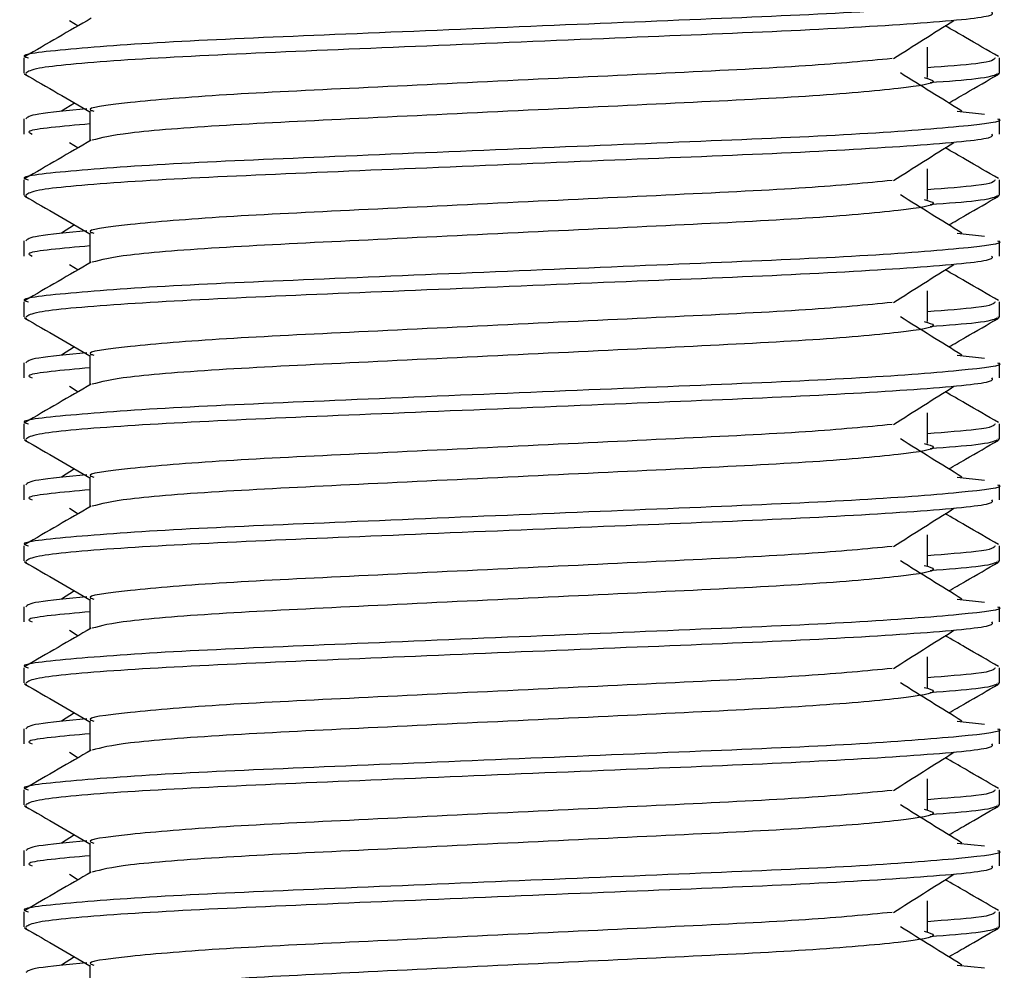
# Model space of a CAD drawing. Header units: millimetres. Extents: x 0 to 420, y 0 to 297.
# Tile 17 of 62: x 81.474 to 82.49, y 191.263 to 192.244. Entities that reach past the tile are written whole.
import ezdxf

# ---------------------------------------------------------------- set-up
doc = ezdxf.new("R2010")
doc.units = ezdxf.units.MM

msp = doc.modelspace()

# ---------------------------------------------------------------- linework, layer by layer
at = {"color": 7, "linetype": 'Continuous', "lineweight": 25}
for p, q in [((81.52565, 192.24283), (81.53457, 192.23721)), ((82.41104, 192.1839), (82.41104, 192.21536)), ((81.47858, 192.20418), (81.47858, 192.1885)), ((82.48554, 192.1885), (82.48554, 192.20418)), ((81.47888, 192.18783), (81.48142, 192.18726)), ((82.48335, 192.1885), (82.48524, 192.18783)), ((81.53096, 192.15757), (81.51737, 192.14915)), ((81.54671, 192.14911), (81.54671, 192.11837)), ((82.44168, 192.14918), (82.47006, 192.14612)), ((81.47858, 192.1413), (81.47858, 192.12556)), ((82.48554, 192.12556), (82.48554, 192.1413)), ((81.52565, 192.11696), (81.53457, 192.11134)), ((82.41104, 192.05803), (82.41104, 192.08949)), ((81.47858, 192.07831), (81.47858, 192.06263)), ((82.48554, 192.06263), (82.48554, 192.07831)), ((81.47888, 192.06196), (81.48142, 192.06139)), ((82.48335, 192.06263), (82.48524, 192.06196)), ((81.53096, 192.0317), (81.51737, 192.02328)), ((81.54671, 192.02324), (81.54671, 191.9925)), ((82.44168, 192.02331), (82.47006, 192.02025)), ((81.47858, 192.01543), (81.47858, 191.99969)), ((82.48554, 191.99969), (82.48554, 192.01543)), ((81.52565, 191.99109), (81.53457, 191.98547)), ((82.41104, 191.93216), (82.41104, 191.96362)), ((81.47858, 191.95244), (81.47858, 191.93676)), ((82.48554, 191.93676), (82.48554, 191.95244)), ((81.47888, 191.93609), (81.48142, 191.93552)), ((82.48335, 191.93676), (82.48524, 191.93609)), ((81.53096, 191.90583), (81.51737, 191.89741)), ((81.54671, 191.89737), (81.54671, 191.86663)), ((82.44168, 191.89744), (82.47006, 191.89438)), ((81.47858, 191.88955), (81.47858, 191.87382)), ((82.48554, 191.87382), (82.48554, 191.88955)), ((81.52565, 191.86522), (81.53457, 191.8596)), ((82.41104, 191.80629), (82.41104, 191.83775)), ((81.47858, 191.82657), (81.47858, 191.81089)), ((82.48554, 191.81089), (82.48554, 191.82657)), ((81.47888, 191.81022), (81.48142, 191.80965)), ((82.48335, 191.81089), (82.48524, 191.81022)), ((81.53096, 191.77996), (81.51737, 191.77154)), ((81.47858, 191.76368), (81.47858, 191.74795)), ((81.54671, 191.7715), (81.54671, 191.74076)), ((82.44168, 191.77157), (82.47006, 191.76851)), ((82.48554, 191.74795), (82.48554, 191.76368)), ((81.52565, 191.73935), (81.53457, 191.73373)), ((82.41104, 191.68042), (82.41104, 191.71188)), ((81.47858, 191.7007), (81.47858, 191.68502)), ((82.48554, 191.68502), (82.48554, 191.7007)), ((81.47888, 191.68435), (81.48142, 191.68378)), ((82.48335, 191.68502), (82.48524, 191.68435)), ((81.53096, 191.65409), (81.51737, 191.64567)), ((81.54671, 191.64563), (81.54671, 191.61489)), ((82.44168, 191.6457), (82.47006, 191.64264)), ((81.47858, 191.63781), (81.47858, 191.62208)), ((82.48554, 191.62208), (82.48554, 191.63781)), ((81.52565, 191.61348), (81.53457, 191.60786)), ((82.41104, 191.55455), (82.41104, 191.58601)), ((81.47858, 191.57483), (81.47858, 191.55915)), ((82.48554, 191.55915), (82.48554, 191.57483)), ((82.48335, 191.55915), (82.48524, 191.55848)), ((81.47888, 191.55848), (81.48142, 191.55791)), ((81.53096, 191.52822), (81.51737, 191.5198)), ((81.54671, 191.51976), (81.54671, 191.48902)), ((82.44168, 191.51983), (82.47006, 191.51677)), ((81.47858, 191.51194), (81.47858, 191.49621)), ((82.48554, 191.49621), (82.48554, 191.51194)), ((81.52565, 191.48761), (81.53457, 191.48199)), ((82.41104, 191.42868), (82.41104, 191.46014)), ((81.47858, 191.44896), (81.47858, 191.43328)), ((82.48554, 191.43328), (82.48554, 191.44896)), ((81.47888, 191.43261), (81.48142, 191.43204)), ((82.48335, 191.43328), (82.48524, 191.43261)), ((81.53096, 191.40235), (81.51737, 191.39393)), ((81.54671, 191.39389), (81.54671, 191.36315)), ((82.44168, 191.39396), (82.47006, 191.3909)), ((81.47858, 191.38607), (81.47858, 191.37034)), ((82.48554, 191.37034), (82.48554, 191.38607)), ((81.52565, 191.36174), (81.53457, 191.35612)), ((82.41104, 191.30281), (82.41104, 191.33427)), ((81.47858, 191.32309), (81.47858, 191.30741)), ((82.48554, 191.30741), (82.48554, 191.32309)), ((81.47888, 191.30673), (81.48142, 191.30617)), ((82.48335, 191.30741), (82.48524, 191.30673)), ((81.53096, 191.27648), (81.51737, 191.26806)), ((81.54671, 191.26802), (81.54671, 191.23728)), ((82.44168, 191.26809), (82.47006, 191.26503))]:
    msp.add_line(p, q, dxfattribs=at)
for points, knots in [([(82.48339, 192.26717), (82.48407, 192.26694), (82.49224, 192.26428), (82.45055, 192.25916), (82.34405, 192.25085), (82.18007, 192.2439), (81.98926, 192.23611), (81.79763, 192.22798), (81.63054, 192.22116), (81.52011, 192.21304), (81.47074, 192.20737), (81.48174, 192.20456), (81.48321, 192.20418)], [0, 0, 0, 0, 0.0110241, 0.1311888, 0.2546953, 0.3734373, 0.495237, 0.6181845, 0.7364377, 0.859358, 0.981202, 1, 1, 1, 1]), ([(82.47712, 192.25143), (82.47813, 192.25008), (82.48094, 192.24632), (82.40566, 192.23933), (82.26913, 192.23151), (82.0886, 192.22458), (81.89415, 192.21627), (81.71132, 192.20891), (81.56854, 192.2016), (81.48891, 192.19417), (81.48308, 192.1901), (81.48077, 192.1885)], [0, 0, 0, 0, 0.0687542, 0.1915913, 0.313424, 0.4320526, 0.5554842, 0.6757146, 0.7957061, 0.9191739, 1, 1, 1, 1]), ([(81.548, 192.24499), (81.53662, 192.2384), (81.51385, 192.22522), (81.49108, 192.21204), (81.4797, 192.20545)], [0, 0, 0, 0, 0.499935, 1, 1, 1, 1]), ([(82.37596, 192.20342), (82.38636, 192.20999), (82.40717, 192.22313), (82.42803, 192.23626), (82.43846, 192.24283)], [0, 0, 0, 0, 0.4999896, 1, 1, 1, 1]), ([(82.48442, 192.20545), (82.47303, 192.21204), (82.45474, 192.22263), (82.43645, 192.23322), (82.42954, 192.23721)], [0, 0, 0, 0, 0.622406, 1, 1, 1, 1]), ([(82.37468, 192.20346), (82.34805, 192.20089), (82.29402, 192.19566), (82.15268, 192.18882), (81.98845, 192.18104), (81.82255, 192.17291), (81.67812, 192.16609), (81.5826, 192.15797), (81.53992, 192.1523), (81.54947, 192.14948), (81.55076, 192.14909)], [0, 0, 0, 0, 0.1340309, 0.2719374, 0.4133992, 0.5561955, 0.6935339, 0.8362986, 0.9778119, 1, 1, 1, 1]), ([(82.48091, 192.20418), (82.47996, 192.20222), (82.47839, 192.19899), (82.43014, 192.19533), (82.41104, 192.19388)], [0, 0, 0, 0, 0.6042483, 1, 1, 1, 1]), ([(81.47959, 192.1873), (81.49098, 192.18071), (81.51335, 192.16777), (81.53572, 192.15482), (81.54671, 192.14846)], [0, 0, 0, 0, 0.5088672, 1, 1, 1, 1]), ([(82.4076, 192.18396), (82.41224, 192.18263), (82.42535, 192.17885), (82.38907, 192.17263), (82.29458, 192.16431), (82.15337, 192.15736), (81.98838, 192.14957), (81.82212, 192.14144), (81.67986, 192.13463), (81.57713, 192.12657), (81.55826, 192.12153), (81.54905, 192.11908)], [0, 0, 0, 0, 0.0638066, 0.1803218, 0.300081, 0.415215, 0.5333173, 0.6525337, 0.7671935, 0.8863835, 1, 1, 1, 1]), ([(82.44674, 192.14915), (82.43614, 192.15572), (82.41492, 192.16886), (82.39375, 192.182), (82.38317, 192.18857)], [0, 0, 0, 0, 0.5000108, 1, 1, 1, 1]), ([(82.48269, 192.18726), (82.47914, 192.18568), (82.47285, 192.18288), (82.43183, 192.17976), (82.41392, 192.17839)], [0, 0, 0, 0, 0.5635985, 1, 1, 1, 1]), ([(82.43315, 192.15757), (82.43889, 192.16089), (82.45601, 192.1708), (82.47314, 192.18071), (82.48452, 192.1873)], [0, 0, 0, 0, 0.33518732, 1, 1, 1, 1]), ([(81.54365, 192.15147), (81.52409, 192.14965), (81.48556, 192.14609), (81.48232, 192.14288), (81.48073, 192.1413)], [0, 0, 0, 0, 0.5078952, 1, 1, 1, 1]), ([(82.48339, 192.1413), (82.48407, 192.14107), (82.49224, 192.13841), (82.45055, 192.13329), (82.34405, 192.12498), (82.18007, 192.11803), (81.98926, 192.11024), (81.79763, 192.10211), (81.63054, 192.09529), (81.52011, 192.08717), (81.47074, 192.0815), (81.48174, 192.07869), (81.48321, 192.07831)], [0, 0, 0, 0, 0.0110241, 0.1311888, 0.2546953, 0.3734373, 0.495237, 0.6181845, 0.7364377, 0.859358, 0.981202, 1, 1, 1, 1]), ([(81.54671, 192.13601), (81.51814, 192.13344), (81.47735, 192.12978), (81.48477, 192.12653), (81.487, 192.12556)], [0, 0, 0, 0, 0.7002075, 1, 1, 1, 1]), ([(81.548, 192.11912), (81.53662, 192.11253), (81.51385, 192.09935), (81.49108, 192.08617), (81.4797, 192.07958)], [0, 0, 0, 0, 0.499935, 1, 1, 1, 1]), ([(82.47712, 192.12556), (82.47813, 192.12421), (82.48094, 192.12045), (82.40566, 192.11346), (82.26913, 192.10564), (82.0886, 192.09871), (81.89415, 192.0904), (81.71132, 192.08304), (81.56854, 192.07573), (81.48891, 192.0683), (81.48308, 192.06423), (81.48077, 192.06263)], [0, 0, 0, 0, 0.0687542, 0.1915913, 0.313424, 0.4320526, 0.5554842, 0.6757146, 0.7957061, 0.9191739, 1, 1, 1, 1]), ([(82.37596, 192.07755), (82.38636, 192.08412), (82.40717, 192.09726), (82.42803, 192.11039), (82.43846, 192.11696)], [0, 0, 0, 0, 0.4999896, 1, 1, 1, 1]), ([(82.48442, 192.07958), (82.47303, 192.08617), (82.45474, 192.09676), (82.43645, 192.10735), (82.42954, 192.11134)], [0, 0, 0, 0, 0.622406, 1, 1, 1, 1]), ([(82.37468, 192.07759), (82.34805, 192.07502), (82.29402, 192.06979), (82.15268, 192.06295), (81.98845, 192.05517), (81.82255, 192.04704), (81.67812, 192.04022), (81.5826, 192.0321), (81.53992, 192.02643), (81.54947, 192.02361), (81.55076, 192.02322)], [0, 0, 0, 0, 0.1340309, 0.2719374, 0.4133992, 0.5561955, 0.6935339, 0.8362986, 0.9778119, 1, 1, 1, 1]), ([(82.48091, 192.07831), (82.47996, 192.07635), (82.47839, 192.07312), (82.43014, 192.06946), (82.41104, 192.06801)], [0, 0, 0, 0, 0.6042483, 1, 1, 1, 1]), ([(81.47959, 192.06143), (81.49098, 192.05484), (81.51335, 192.0419), (81.53572, 192.02895), (81.54671, 192.02259)], [0, 0, 0, 0, 0.5088672, 1, 1, 1, 1]), ([(82.4076, 192.05809), (82.41224, 192.05675), (82.42535, 192.05298), (82.38907, 192.04675), (82.29458, 192.03844), (82.15337, 192.03149), (81.98838, 192.0237), (81.82212, 192.01557), (81.67986, 192.00876), (81.57713, 192.0007), (81.55826, 191.99566), (81.54905, 191.99321)], [0, 0, 0, 0, 0.0638066, 0.1803218, 0.300081, 0.415215, 0.5333173, 0.6525337, 0.7671935, 0.8863835, 1, 1, 1, 1]), ([(82.44674, 192.02328), (82.43614, 192.02985), (82.41492, 192.04299), (82.39375, 192.05613), (82.38317, 192.0627)], [0, 0, 0, 0, 0.50001084, 1, 1, 1, 1]), ([(82.48269, 192.06139), (82.47914, 192.05981), (82.47285, 192.05701), (82.43183, 192.05389), (82.41392, 192.05252)], [0, 0, 0, 0, 0.5635985, 1, 1, 1, 1]), ([(82.43315, 192.0317), (82.43889, 192.03502), (82.45601, 192.04493), (82.47314, 192.05484), (82.48452, 192.06143)], [0, 0, 0, 0, 0.33518732, 1, 1, 1, 1]), ([(81.54365, 192.0256), (81.52409, 192.02378), (81.48556, 192.02022), (81.48232, 192.01701), (81.48073, 192.01543)], [0, 0, 0, 0, 0.5078952, 1, 1, 1, 1]), ([(82.48339, 192.01543), (82.48407, 192.0152), (82.49224, 192.01254), (82.45055, 192.00742), (82.34405, 191.99911), (82.18007, 191.99216), (81.98926, 191.98437), (81.79763, 191.97624), (81.63054, 191.96942), (81.52011, 191.9613), (81.47074, 191.95563), (81.48174, 191.95282), (81.48321, 191.95244)], [0, 0, 0, 0, 0.0110241, 0.1311888, 0.2546953, 0.3734373, 0.495237, 0.6181845, 0.7364377, 0.859358, 0.981202, 1, 1, 1, 1]), ([(81.54671, 192.01014), (81.51814, 192.00757), (81.47735, 192.00391), (81.48477, 192.00066), (81.487, 191.99969)], [0, 0, 0, 0, 0.7002075, 1, 1, 1, 1]), ([(82.47712, 191.99969), (82.47813, 191.99834), (82.48094, 191.99458), (82.40566, 191.98759), (82.26913, 191.97977), (82.0886, 191.97283), (81.89415, 191.96453), (81.71132, 191.95717), (81.56854, 191.94986), (81.48891, 191.94243), (81.48308, 191.93836), (81.48077, 191.93676)], [0, 0, 0, 0, 0.0687542, 0.1915913, 0.313424, 0.4320526, 0.5554842, 0.6757146, 0.7957061, 0.9191739, 1, 1, 1, 1]), ([(81.548, 191.99324), (81.53662, 191.98666), (81.51385, 191.97348), (81.49108, 191.9603), (81.4797, 191.95371)], [0, 0, 0, 0, 0.499935, 1, 1, 1, 1]), ([(82.37596, 191.95168), (82.38636, 191.95825), (82.40717, 191.97138), (82.42803, 191.98452), (82.43846, 191.99109)], [0, 0, 0, 0, 0.4999896, 1, 1, 1, 1]), ([(82.48442, 191.95371), (82.47303, 191.9603), (82.45474, 191.97089), (82.43645, 191.98148), (82.42954, 191.98547)], [0, 0, 0, 0, 0.622406, 1, 1, 1, 1]), ([(82.37468, 191.95172), (82.34805, 191.94915), (82.29402, 191.94392), (82.15268, 191.93708), (81.98845, 191.9293), (81.82255, 191.92117), (81.67812, 191.91435), (81.5826, 191.90623), (81.53992, 191.90056), (81.54947, 191.89774), (81.55076, 191.89735)], [0, 0, 0, 0, 0.1340309, 0.2719374, 0.4133992, 0.5561955, 0.6935339, 0.8362986, 0.9778119, 1, 1, 1, 1]), ([(82.48091, 191.95244), (82.47996, 191.95048), (82.47839, 191.94725), (82.43014, 191.94359), (82.41104, 191.94214)], [0, 0, 0, 0, 0.6042483, 1, 1, 1, 1]), ([(81.47959, 191.93556), (81.49098, 191.92897), (81.51335, 191.91603), (81.53572, 191.90308), (81.54671, 191.89672)], [0, 0, 0, 0, 0.50886722, 1, 1, 1, 1]), ([(82.44674, 191.89741), (82.43614, 191.90398), (82.41492, 191.91712), (82.39375, 191.93026), (82.38317, 191.93683)], [0, 0, 0, 0, 0.5000108, 1, 1, 1, 1]), ([(82.48269, 191.93552), (82.47914, 191.93394), (82.47285, 191.93114), (82.43183, 191.92802), (82.41392, 191.92665)], [0, 0, 0, 0, 0.5635985, 1, 1, 1, 1]), ([(82.43315, 191.90583), (82.43889, 191.90915), (82.45601, 191.91906), (82.47314, 191.92897), (82.48452, 191.93556)], [0, 0, 0, 0, 0.3351873, 1, 1, 1, 1]), ([(82.4076, 191.93222), (82.41224, 191.93088), (82.42535, 191.92711), (82.38907, 191.92088), (82.29458, 191.91257), (82.15337, 191.90562), (81.98838, 191.89783), (81.82212, 191.8897), (81.67986, 191.88289), (81.57713, 191.87483), (81.55826, 191.86979), (81.54905, 191.86734)], [0, 0, 0, 0, 0.0638066, 0.1803218, 0.300081, 0.415215, 0.5333173, 0.6525337, 0.7671935, 0.8863835, 1, 1, 1, 1]), ([(81.54365, 191.89972), (81.52409, 191.89791), (81.48556, 191.89435), (81.48232, 191.89113), (81.48073, 191.88955)], [0, 0, 0, 0, 0.5078952, 1, 1, 1, 1]), ([(82.48339, 191.88955), (82.48407, 191.88933), (82.49224, 191.88667), (82.45055, 191.88155), (82.34405, 191.87324), (82.18007, 191.86629), (81.98926, 191.8585), (81.79763, 191.85037), (81.63054, 191.84355), (81.52011, 191.83543), (81.47074, 191.82976), (81.48174, 191.82695), (81.48321, 191.82657)], [0, 0, 0, 0, 0.0110241, 0.1311888, 0.2546953, 0.3734373, 0.495237, 0.6181845, 0.7364377, 0.859358, 0.981202, 1, 1, 1, 1]), ([(81.54671, 191.88427), (81.51814, 191.8817), (81.47735, 191.87804), (81.48477, 191.87479), (81.487, 191.87382)], [0, 0, 0, 0, 0.7002075, 1, 1, 1, 1]), ([(81.548, 191.86737), (81.53662, 191.86079), (81.51385, 191.84761), (81.49108, 191.83443), (81.4797, 191.82784)], [0, 0, 0, 0, 0.499935, 1, 1, 1, 1]), ([(82.47712, 191.87382), (82.47813, 191.87247), (82.48094, 191.86871), (82.40566, 191.86172), (82.26913, 191.8539), (82.0886, 191.84696), (81.89415, 191.83866), (81.71132, 191.83129), (81.56854, 191.82398), (81.48891, 191.81656), (81.48308, 191.81249), (81.48077, 191.81089)], [0, 0, 0, 0, 0.0687542, 0.1915913, 0.313424, 0.4320526, 0.5554842, 0.6757146, 0.7957061, 0.9191739, 1, 1, 1, 1]), ([(82.37596, 191.82581), (82.38636, 191.83237), (82.40717, 191.84551), (82.42803, 191.85865), (82.43846, 191.86522)], [0, 0, 0, 0, 0.4999896, 1, 1, 1, 1]), ([(82.48442, 191.82784), (82.47303, 191.83443), (82.45474, 191.84502), (82.43645, 191.85561), (82.42954, 191.8596)], [0, 0, 0, 0, 0.622406, 1, 1, 1, 1]), ([(82.37468, 191.82585), (82.34805, 191.82328), (82.29402, 191.81805), (82.15268, 191.81121), (81.98845, 191.80343), (81.82255, 191.7953), (81.67812, 191.78848), (81.5826, 191.78036), (81.53992, 191.77469), (81.54947, 191.77187), (81.55076, 191.77148)], [0, 0, 0, 0, 0.1340309, 0.2719374, 0.4133992, 0.5561955, 0.6935339, 0.8362986, 0.9778119, 1, 1, 1, 1]), ([(82.48091, 191.82657), (82.47996, 191.82461), (82.47839, 191.82138), (82.43014, 191.81772), (82.41104, 191.81627)], [0, 0, 0, 0, 0.6042483, 1, 1, 1, 1]), ([(81.47959, 191.80969), (81.49098, 191.8031), (81.51335, 191.79016), (81.53572, 191.77721), (81.54671, 191.77085)], [0, 0, 0, 0, 0.5088672, 1, 1, 1, 1]), ([(82.4076, 191.80635), (82.41224, 191.80501), (82.42535, 191.80124), (82.38907, 191.79501), (82.29458, 191.7867), (82.15337, 191.77975), (81.98838, 191.77196), (81.82212, 191.76383), (81.67986, 191.75702), (81.57713, 191.74896), (81.55826, 191.74392), (81.54905, 191.74147)], [0, 0, 0, 0, 0.0638066, 0.1803218, 0.300081, 0.415215, 0.5333173, 0.6525337, 0.7671935, 0.8863835, 1, 1, 1, 1]), ([(82.44674, 191.77154), (82.43614, 191.77811), (82.41492, 191.79125), (82.39375, 191.80439), (82.38317, 191.81096)], [0, 0, 0, 0, 0.5000108, 1, 1, 1, 1]), ([(82.48269, 191.80965), (82.47914, 191.80807), (82.47285, 191.80527), (82.43183, 191.80215), (82.41392, 191.80078)], [0, 0, 0, 0, 0.5635985, 1, 1, 1, 1]), ([(82.43315, 191.77996), (82.43889, 191.78328), (82.45601, 191.79319), (82.47314, 191.8031), (82.48452, 191.80969)], [0, 0, 0, 0, 0.3351873, 1, 1, 1, 1]), ([(81.54365, 191.77385), (81.52409, 191.77204), (81.48556, 191.76848), (81.48232, 191.76526), (81.48073, 191.76368)], [0, 0, 0, 0, 0.5078952, 1, 1, 1, 1]), ([(82.48339, 191.76368), (82.48407, 191.76346), (82.49224, 191.7608), (82.45055, 191.75568), (82.34405, 191.74737), (82.18007, 191.74042), (81.98926, 191.73262), (81.79763, 191.7245), (81.63054, 191.71768), (81.52011, 191.70956), (81.47074, 191.70389), (81.48174, 191.70108), (81.48321, 191.7007)], [0, 0, 0, 0, 0.0110241, 0.1311888, 0.2546953, 0.3734373, 0.495237, 0.6181845, 0.7364377, 0.859358, 0.981202, 1, 1, 1, 1]), ([(81.54671, 191.7584), (81.51814, 191.75583), (81.47735, 191.75217), (81.48477, 191.74892), (81.487, 191.74795)], [0, 0, 0, 0, 0.7002075, 1, 1, 1, 1]), ([(82.47712, 191.74795), (82.47813, 191.7466), (82.48094, 191.74284), (82.40566, 191.73585), (82.26913, 191.72803), (82.0886, 191.72109), (81.89415, 191.71279), (81.71132, 191.70542), (81.56854, 191.69811), (81.48891, 191.69069), (81.48308, 191.68662), (81.48077, 191.68502)], [0, 0, 0, 0, 0.0687542, 0.1915913, 0.313424, 0.4320526, 0.5554842, 0.6757146, 0.7957061, 0.9191739, 1, 1, 1, 1]), ([(81.548, 191.7415), (81.53662, 191.73492), (81.51385, 191.72174), (81.49108, 191.70856), (81.4797, 191.70197)], [0, 0, 0, 0, 0.499935, 1, 1, 1, 1]), ([(82.37596, 191.69993), (82.38636, 191.7065), (82.40717, 191.71964), (82.42803, 191.73278), (82.43846, 191.73935)], [0, 0, 0, 0, 0.49998964, 1, 1, 1, 1]), ([(82.48442, 191.70197), (82.47303, 191.70856), (82.45474, 191.71915), (82.43645, 191.72973), (82.42954, 191.73373)], [0, 0, 0, 0, 0.622406, 1, 1, 1, 1]), ([(82.37468, 191.69998), (82.34805, 191.69741), (82.29402, 191.69218), (82.15268, 191.68534), (81.98845, 191.67756), (81.82255, 191.66943), (81.67812, 191.66261), (81.5826, 191.65449), (81.53992, 191.64882), (81.54947, 191.646), (81.55076, 191.64561)], [0, 0, 0, 0, 0.1340309, 0.2719374, 0.4133992, 0.5561955, 0.6935339, 0.8362986, 0.9778119, 1, 1, 1, 1]), ([(82.48091, 191.7007), (82.47996, 191.69874), (82.47839, 191.69551), (82.43014, 191.69185), (82.41104, 191.6904)], [0, 0, 0, 0, 0.6042483, 1, 1, 1, 1]), ([(81.47959, 191.68382), (81.49098, 191.67723), (81.51335, 191.66429), (81.53572, 191.65134), (81.54671, 191.64498)], [0, 0, 0, 0, 0.50886722, 1, 1, 1, 1]), ([(82.44674, 191.64567), (82.43614, 191.65224), (82.41492, 191.66538), (82.39375, 191.67852), (82.38317, 191.68509)], [0, 0, 0, 0, 0.5000108, 1, 1, 1, 1]), ([(82.48269, 191.68378), (82.47914, 191.6822), (82.47285, 191.6794), (82.43183, 191.67628), (82.41392, 191.67491)], [0, 0, 0, 0, 0.5635985, 1, 1, 1, 1]), ([(82.43315, 191.65409), (82.43889, 191.65741), (82.45601, 191.66732), (82.47314, 191.67723), (82.48452, 191.68382)], [0, 0, 0, 0, 0.3351873, 1, 1, 1, 1]), ([(82.4076, 191.68048), (82.41224, 191.67914), (82.42535, 191.67537), (82.38907, 191.66914), (82.29458, 191.66083), (82.15337, 191.65388), (81.98838, 191.64609), (81.82212, 191.63796), (81.67986, 191.63115), (81.57713, 191.62309), (81.55826, 191.61805), (81.54905, 191.61559)], [0, 0, 0, 0, 0.0638066, 0.1803218, 0.300081, 0.415215, 0.5333173, 0.6525337, 0.7671935, 0.8863835, 1, 1, 1, 1]), ([(81.54365, 191.64798), (81.52409, 191.64617), (81.48556, 191.6426), (81.48232, 191.63939), (81.48073, 191.63781)], [0, 0, 0, 0, 0.5078952, 1, 1, 1, 1]), ([(82.48339, 191.63781), (82.48407, 191.63759), (82.49224, 191.63493), (82.45055, 191.62981), (82.34405, 191.6215), (82.18007, 191.61455), (81.98926, 191.60675), (81.79763, 191.59863), (81.63054, 191.59181), (81.52011, 191.58369), (81.47074, 191.57802), (81.48174, 191.57521), (81.48321, 191.57483)], [0, 0, 0, 0, 0.0110241, 0.1311888, 0.2546953, 0.3734373, 0.495237, 0.6181845, 0.7364377, 0.859358, 0.981202, 1, 1, 1, 1]), ([(81.54671, 191.63253), (81.51814, 191.62996), (81.47735, 191.6263), (81.48477, 191.62305), (81.487, 191.62208)], [0, 0, 0, 0, 0.7002075, 1, 1, 1, 1]), ([(82.47712, 191.62208), (82.47813, 191.62073), (82.48094, 191.61697), (82.40566, 191.60998), (82.26913, 191.60216), (82.0886, 191.59522), (81.89415, 191.58692), (81.71132, 191.57955), (81.56854, 191.57224), (81.48891, 191.56482), (81.48308, 191.56075), (81.48077, 191.55915)], [0, 0, 0, 0, 0.0687542, 0.1915913, 0.313424, 0.4320526, 0.5554842, 0.6757146, 0.7957061, 0.9191739, 1, 1, 1, 1]), ([(81.548, 191.61563), (81.53662, 191.60905), (81.51385, 191.59587), (81.49108, 191.58269), (81.4797, 191.5761)], [0, 0, 0, 0, 0.499935, 1, 1, 1, 1]), ([(82.37596, 191.57406), (82.38636, 191.58063), (82.40717, 191.59377), (82.42803, 191.60691), (82.43846, 191.61348)], [0, 0, 0, 0, 0.4999896, 1, 1, 1, 1]), ([(82.48442, 191.5761), (82.47303, 191.58269), (82.45474, 191.59328), (82.43645, 191.60386), (82.42954, 191.60786)], [0, 0, 0, 0, 0.622406, 1, 1, 1, 1]), ([(82.37468, 191.57411), (82.34805, 191.57154), (82.29402, 191.56631), (82.15268, 191.55947), (81.98845, 191.55169), (81.82255, 191.54356), (81.67812, 191.53674), (81.5826, 191.52862), (81.53992, 191.52295), (81.54947, 191.52013), (81.55076, 191.51974)], [0, 0, 0, 0, 0.1340309, 0.2719374, 0.4133992, 0.5561955, 0.6935339, 0.8362986, 0.9778119, 1, 1, 1, 1]), ([(82.48091, 191.57483), (82.47996, 191.57287), (82.47839, 191.56964), (82.43014, 191.56597), (82.41104, 191.56453)], [0, 0, 0, 0, 0.6042483, 1, 1, 1, 1]), ([(82.44674, 191.5198), (82.43614, 191.52637), (82.41492, 191.53951), (82.39375, 191.55265), (82.38317, 191.55922)], [0, 0, 0, 0, 0.5000108, 1, 1, 1, 1]), ([(81.47959, 191.55795), (81.49098, 191.55136), (81.51335, 191.53842), (81.53572, 191.52547), (81.54671, 191.51911)], [0, 0, 0, 0, 0.5088672, 1, 1, 1, 1]), ([(82.4076, 191.55461), (82.41224, 191.55327), (82.42535, 191.5495), (82.38907, 191.54327), (82.29458, 191.53496), (82.15337, 191.52801), (81.98838, 191.52022), (81.82212, 191.51209), (81.67986, 191.50528), (81.57713, 191.49721), (81.55826, 191.49218), (81.54905, 191.48972)], [0, 0, 0, 0, 0.0638066, 0.1803218, 0.300081, 0.415215, 0.5333173, 0.6525337, 0.7671935, 0.8863835, 1, 1, 1, 1]), ([(82.48269, 191.55791), (82.47914, 191.55633), (82.47285, 191.55353), (82.43183, 191.5504), (82.41392, 191.54904)], [0, 0, 0, 0, 0.5635985, 1, 1, 1, 1]), ([(82.43315, 191.52822), (82.43889, 191.53154), (82.45601, 191.54145), (82.47314, 191.55136), (82.48452, 191.55795)], [0, 0, 0, 0, 0.3351873, 1, 1, 1, 1]), ([(81.54365, 191.52211), (81.52409, 191.5203), (81.48556, 191.51673), (81.48232, 191.51352), (81.48073, 191.51194)], [0, 0, 0, 0, 0.5078952, 1, 1, 1, 1]), ([(82.48339, 191.51194), (82.48407, 191.51172), (82.49224, 191.50906), (82.45055, 191.50394), (82.34405, 191.49563), (82.18007, 191.48868), (81.98926, 191.48088), (81.79763, 191.47276), (81.63054, 191.46594), (81.52011, 191.45782), (81.47074, 191.45215), (81.48174, 191.44934), (81.48321, 191.44896)], [0, 0, 0, 0, 0.0110241, 0.1311888, 0.2546953, 0.3734373, 0.495237, 0.6181845, 0.7364377, 0.859358, 0.981202, 1, 1, 1, 1]), ([(81.54671, 191.50666), (81.51814, 191.50409), (81.47735, 191.50043), (81.48477, 191.49718), (81.487, 191.49621)], [0, 0, 0, 0, 0.7002075, 1, 1, 1, 1]), ([(81.548, 191.48976), (81.53662, 191.48318), (81.51385, 191.47), (81.49108, 191.45682), (81.4797, 191.45023)], [0, 0, 0, 0, 0.499935, 1, 1, 1, 1]), ([(82.47712, 191.49621), (82.47813, 191.49486), (82.48094, 191.4911), (82.40566, 191.48411), (82.26913, 191.47629), (82.0886, 191.46935), (81.89415, 191.46105), (81.71132, 191.45368), (81.56854, 191.44637), (81.48891, 191.43895), (81.48308, 191.43488), (81.48077, 191.43328)], [0, 0, 0, 0, 0.0687542, 0.1915913, 0.313424, 0.4320526, 0.5554842, 0.6757146, 0.7957061, 0.9191739, 1, 1, 1, 1]), ([(82.37596, 191.44819), (82.38636, 191.45476), (82.40717, 191.4679), (82.42803, 191.48104), (82.43846, 191.48761)], [0, 0, 0, 0, 0.49998964, 1, 1, 1, 1]), ([(82.48442, 191.45023), (82.47303, 191.45682), (82.45474, 191.46741), (82.43645, 191.47799), (82.42954, 191.48199)], [0, 0, 0, 0, 0.622406, 1, 1, 1, 1]), ([(82.37468, 191.44824), (82.34805, 191.44567), (82.29402, 191.44044), (82.15268, 191.4336), (81.98845, 191.42582), (81.82255, 191.41769), (81.67812, 191.41087), (81.5826, 191.40275), (81.53992, 191.39708), (81.54947, 191.39426), (81.55076, 191.39387)], [0, 0, 0, 0, 0.1340309, 0.2719374, 0.4133992, 0.5561955, 0.6935339, 0.8362986, 0.9778119, 1, 1, 1, 1]), ([(82.48091, 191.44896), (82.47996, 191.447), (82.47839, 191.44377), (82.43014, 191.4401), (82.41104, 191.43866)], [0, 0, 0, 0, 0.6042483, 1, 1, 1, 1]), ([(81.47959, 191.43208), (81.49098, 191.42549), (81.51335, 191.41255), (81.53572, 191.3996), (81.54671, 191.39324)], [0, 0, 0, 0, 0.5088672, 1, 1, 1, 1]), ([(82.4076, 191.42874), (82.41224, 191.4274), (82.42535, 191.42363), (82.38907, 191.4174), (82.29458, 191.40909), (82.15337, 191.40214), (81.98838, 191.39435), (81.82212, 191.38622), (81.67986, 191.37941), (81.57713, 191.37134), (81.55826, 191.36631), (81.54905, 191.36385)], [0, 0, 0, 0, 0.0638066, 0.1803218, 0.300081, 0.415215, 0.5333173, 0.6525337, 0.7671935, 0.8863835, 1, 1, 1, 1]), ([(82.44674, 191.39393), (82.43614, 191.4005), (82.41492, 191.41364), (82.39375, 191.42678), (82.38317, 191.43335)], [0, 0, 0, 0, 0.5000108, 1, 1, 1, 1]), ([(82.48269, 191.43204), (82.47914, 191.43046), (82.47285, 191.42766), (82.43183, 191.42453), (82.41392, 191.42317)], [0, 0, 0, 0, 0.5635985, 1, 1, 1, 1]), ([(82.43315, 191.40235), (82.43889, 191.40567), (82.45601, 191.41558), (82.47314, 191.42549), (82.48452, 191.43208)], [0, 0, 0, 0, 0.3351873, 1, 1, 1, 1]), ([(81.54365, 191.39624), (81.52409, 191.39443), (81.48556, 191.39086), (81.48232, 191.38765), (81.48073, 191.38607)], [0, 0, 0, 0, 0.5078952, 1, 1, 1, 1]), ([(82.48339, 191.38607), (82.48407, 191.38585), (82.49224, 191.38319), (82.45055, 191.37807), (82.34405, 191.36976), (82.18007, 191.36281), (81.98926, 191.35501), (81.79763, 191.34689), (81.63054, 191.34006), (81.52011, 191.33195), (81.47074, 191.32628), (81.48174, 191.32347), (81.48321, 191.32309)], [0, 0, 0, 0, 0.0110241, 0.1311888, 0.2546953, 0.3734373, 0.495237, 0.6181845, 0.7364377, 0.859358, 0.981202, 1, 1, 1, 1]), ([(81.54671, 191.38079), (81.51814, 191.37822), (81.47735, 191.37456), (81.48477, 191.37131), (81.487, 191.37034)], [0, 0, 0, 0, 0.7002075, 1, 1, 1, 1]), ([(82.47712, 191.37034), (82.47813, 191.36899), (82.48094, 191.36523), (82.40566, 191.35824), (82.26913, 191.35042), (82.0886, 191.34348), (81.89415, 191.33518), (81.71132, 191.32781), (81.56854, 191.3205), (81.48891, 191.31308), (81.48308, 191.30901), (81.48077, 191.30741)], [0, 0, 0, 0, 0.0687542, 0.1915913, 0.313424, 0.4320526, 0.5554842, 0.6757146, 0.7957061, 0.9191739, 1, 1, 1, 1]), ([(81.548, 191.36389), (81.53662, 191.3573), (81.51385, 191.34413), (81.49108, 191.33095), (81.4797, 191.32436)], [0, 0, 0, 0, 0.499935, 1, 1, 1, 1]), ([(82.37596, 191.32232), (82.38636, 191.32889), (82.40717, 191.34203), (82.42803, 191.35517), (82.43846, 191.36174)], [0, 0, 0, 0, 0.4999896, 1, 1, 1, 1]), ([(82.48442, 191.32436), (82.47303, 191.33095), (82.45474, 191.34154), (82.43645, 191.35212), (82.42954, 191.35612)], [0, 0, 0, 0, 0.622406, 1, 1, 1, 1]), ([(82.37468, 191.32237), (82.34805, 191.3198), (82.29402, 191.31457), (82.15268, 191.30773), (81.98845, 191.29995), (81.82255, 191.29182), (81.67812, 191.285), (81.5826, 191.27688), (81.53992, 191.27121), (81.54947, 191.26839), (81.55076, 191.268)], [0, 0, 0, 0, 0.1340309, 0.2719374, 0.4133992, 0.5561955, 0.6935339, 0.8362986, 0.9778119, 1, 1, 1, 1]), ([(82.48091, 191.32309), (82.47996, 191.32113), (82.47839, 191.3179), (82.43014, 191.31423), (82.41104, 191.31279)], [0, 0, 0, 0, 0.6042483, 1, 1, 1, 1]), ([(81.47959, 191.30621), (81.49098, 191.29962), (81.51335, 191.28668), (81.53572, 191.27373), (81.54671, 191.26737)], [0, 0, 0, 0, 0.5088672, 1, 1, 1, 1]), ([(82.44674, 191.26806), (82.43614, 191.27463), (82.41492, 191.28777), (82.39375, 191.30091), (82.38317, 191.30748)], [0, 0, 0, 0, 0.5000108, 1, 1, 1, 1]), ([(82.48269, 191.30617), (82.47914, 191.30459), (82.47285, 191.30179), (82.43183, 191.29866), (82.41392, 191.2973)], [0, 0, 0, 0, 0.5635985, 1, 1, 1, 1]), ([(82.43315, 191.27648), (82.43889, 191.2798), (82.45601, 191.28971), (82.47314, 191.29962), (82.48452, 191.30621)], [0, 0, 0, 0, 0.3351873, 1, 1, 1, 1]), ([(82.4076, 191.30287), (82.41224, 191.30153), (82.42535, 191.29776), (82.38907, 191.29153), (82.29458, 191.28322), (82.15337, 191.27627), (81.98838, 191.26848), (81.82212, 191.26035), (81.67986, 191.25354), (81.57713, 191.24547), (81.55826, 191.24044), (81.54905, 191.23798)], [0, 0, 0, 0, 0.0638066, 0.1803218, 0.300081, 0.415215, 0.5333173, 0.6525337, 0.7671935, 0.8863835, 1, 1, 1, 1]), ([(81.54365, 191.27037), (81.52409, 191.26856), (81.48556, 191.26499), (81.48232, 191.26178), (81.48073, 191.2602)], [0, 0, 0, 0, 0.5078952, 1, 1, 1, 1])]:
    msp.add_open_spline(points, degree=3, knots=knots, dxfattribs=at)

doc.saveas('drawing.dxf')
